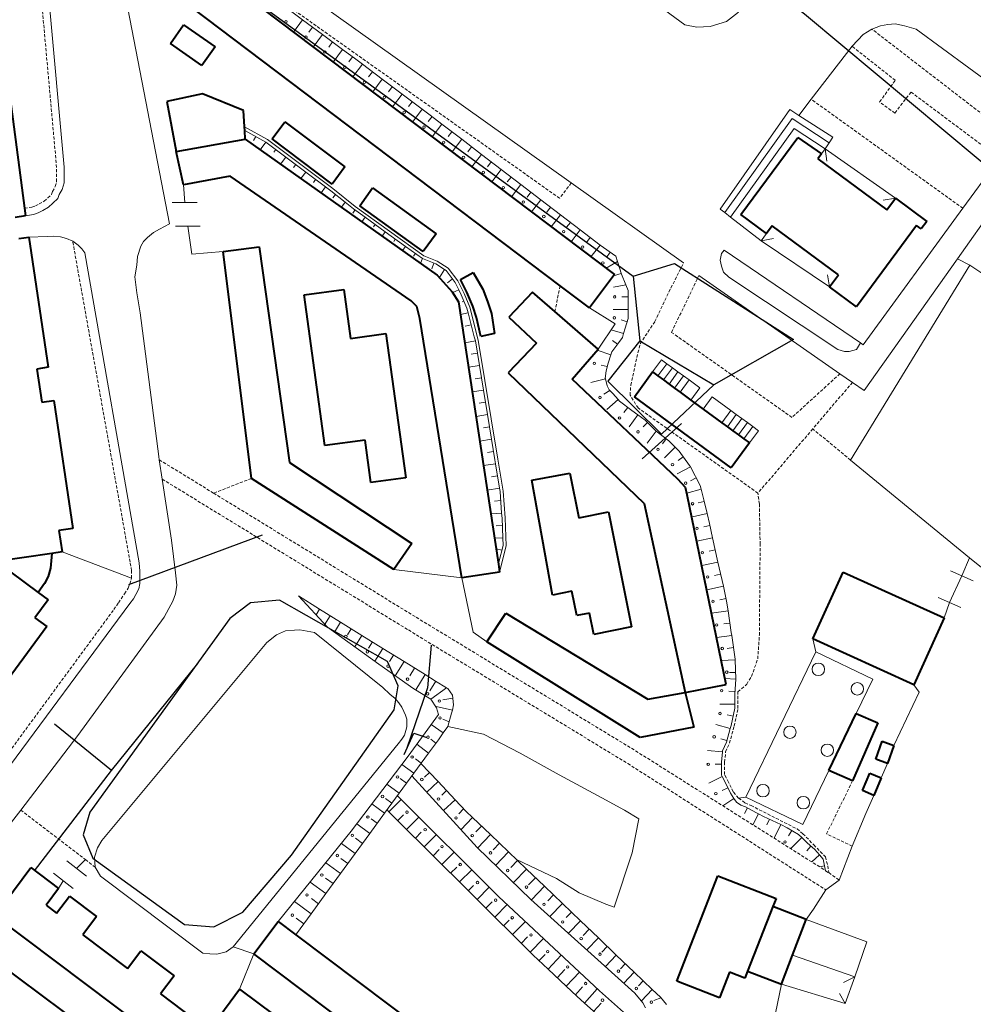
# Model space of a CAD drawing. Extents: x 13 to 4138, y -4831 to -1000.
# Tile 86 of 203: x 1486 to 1640, y -2792 to -2634. Entities that reach past the tile are written whole.
import ezdxf

# ---------------------------------------------------------------- set-up
doc = ezdxf.new("R2010")
doc.units = 0
doc.header["$MEASUREMENT"] = 0
doc.linetypes.add('DASHED', pattern=[0.75, 0.5, -0.25])
for name, color, linetype in [('11', 7, 'CONTINUOUS'), ('24', 7, 'CONTINUOUS'), ('37', 7, 'CONTINUOUS'), ('40', 7, 'CONTINUOUS'), ('6', 7, 'CONTINUOUS'), ('7', 7, 'CONTINUOUS'), ('ЛЕСТНИЦЫ', 6, 'CONTINUOUS'), ('ПЕШЕХОДНЫЕ_ДОРОЖКИ', 3, 'CONTINUOUS'), ('СПОРТИВНЫЕ_ПЛОЩАДКИ', 3, 'CONTINUOUS'), ('ТРОПЫ', 32, 'CONTINUOUS'), ('ТРОТУАРЫ', 7, 'CONTINUOUS')]:
    doc.layers.add(name, color=color, linetype=linetype)

msp = doc.modelspace()

# ---------------------------------------------------------------- linework, layer by layer
at = {"layer": '11', "color": 253, "linetype": 'Continuous', "lineweight": 0}
for p, q in [((1512.74, -2663.44), (1512.56, -2660.57)), ((1514.74, -2663.44), (1510.74, -2663.44)), ((1515.24, -2667.24), (1511.24, -2667.24)), ((1513.24, -2667.24), (1513.9, -2671.71)), ((1513.9, -2671.71), (1518.91, -2671.3)), ((1581.94, -2682.92), (1577.81, -2680.36)), ((1579.21, -2686.99), (1581.94, -2682.92)), ((1637.7, -2723.45), (1638.92, -2720.55)), ((1638.92, -2720.55), (1665.89, -2742.18)), ((1557.28, -2723.75), (1546.36, -2722.42)), ((1559.14, -2732.48), (1557.28, -2723.75)), ((1639.54, -2724.23), (1635.86, -2722.66)), ((1637.56, -2728.51), (1633.88, -2726.94)), ((1635.72, -2727.72), (1634.88, -2730.22)), ((1525.94, -2734.15), (1527.48, -2732.92)), ((1527.48, -2732.92), (1528.96, -2732.31)), ((1528.96, -2732.31), (1530.41, -2732.18)), ((1530.41, -2732.18), (1531.22, -2732.1)), ((1531.22, -2732.1), (1533.58, -2732.53)), ((1533.58, -2732.53), (1544.61, -2741.42)), ((1561.33, -2734.03), (1559.14, -2732.48)), ((1499.39, -2765.99), (1525.94, -2734.15)), ((1544.61, -2741.42), (1545.74, -2742.44)), ((1545.74, -2742.44), (1546.55, -2743.14)), ((1546.55, -2743.14), (1547.14, -2743.84)), ((1547.14, -2743.84), (1547.63, -2744.54)), ((1547.63, -2744.54), (1547.95, -2745.24)), ((1547.95, -2745.24), (1548.22, -2745.83)), ((1548.22, -2745.83), (1548.43, -2746.48)), ((1548.43, -2747.72), (1548.27, -2748.31)), ((1548.43, -2746.48), (1548.43, -2747.02)), ((1548.43, -2747.02), (1548.43, -2747.72)), ((1548.06, -2749.07), (1547.63, -2749.71)), ((1548.27, -2748.31), (1548.06, -2749.07)), ((1547.04, -2750.47), (1520.5, -2783.09)), ((1547.63, -2749.71), (1547.04, -2750.47)), ((1498.69, -2767.15), (1499.39, -2765.99)), ((1498.2, -2768.68), (1498.69, -2767.15)), ((1496.95, -2771.7), (1493.76, -2769.28)), ((1495.35, -2770.49), (1496.77, -2769.07)), ((1498.35, -2770.28), (1498.2, -2768.68)), ((1494.8, -2773.68), (1491.61, -2771.26)), ((1499.17, -2771.7), (1498.35, -2770.28)), ((1492.46, -2773.69), (1493.21, -2772.47)), ((1515.66, -2784.08), (1499.17, -2771.7)), ((1516.78, -2784.21), (1515.66, -2784.08)), ((1519.38, -2783.88), (1517.89, -2784.24)), ((1520.5, -2783.09), (1519.38, -2783.88)), ((1517.89, -2784.24), (1516.78, -2784.21))]:
    msp.add_line(p, q, dxfattribs=at)
at = {"layer": '24', "color": 253, "linetype": 'Continuous', "lineweight": 0}
for p, q in [((1593.14, -2634.84), (1535.66, -2592.57)), ((1574.9, -2660.28), (1508.54, -2613.03)), ((1493.32, -2657.74), (1490.28, -2624.08)), ((1503.08, -2629.47), (1510.28, -2666.87)), ((1601.78, -2632.85), (1599.85, -2634.33)), ((1595.07, -2635.26), (1593.14, -2634.84)), ((1597.23, -2635.16), (1595.07, -2635.26)), ((1599.85, -2634.33), (1597.23, -2635.16)), ((1624.63, -2635.01), (1623.23, -2635.55)), ((1625.81, -2634.8), (1624.63, -2635.01)), ((1626.99, -2634.69), (1625.81, -2634.8)), ((1628.5, -2635.01), (1626.99, -2634.69)), ((1630.34, -2635.54), (1628.5, -2635.01)), ((1621.83, -2636.41), (1620.05, -2638.3)), ((1623.23, -2635.55), (1621.83, -2636.41)), ((1645.56, -2646.74), (1630.34, -2635.54)), ((1620.05, -2638.3), (1613.5, -2646.84)), ((1613.5, -2646.84), (1611.5, -2649.44)), ((1526.07, -2653.3), (1522.36, -2651.28)), ((1536.53, -2661.16), (1526.07, -2653.3)), ((1637.87, -2664.36), (1643.75, -2656.31)), ((1493.32, -2660.25), (1493.32, -2657.74)), ((1646.78, -2658.62), (1636.99, -2672.48)), ((1493, -2661.33), (1493.32, -2660.25)), ((1592.95, -2673.13), (1574.9, -2660.28)), ((1492.31, -2662.79), (1492.56, -2662.16)), ((1492.56, -2662.16), (1493, -2661.33)), ((1540.17, -2664.07), (1536.53, -2661.16)), ((1490.84, -2664.19), (1491.54, -2663.55)), ((1491.54, -2663.55), (1492.31, -2662.79)), ((1487.12, -2665.55), (1488.43, -2665.34)), ((1488.43, -2665.34), (1489.19, -2665.08)), ((1489.19, -2665.08), (1489.89, -2664.7)), ((1489.89, -2664.7), (1490.84, -2664.19)), ((1551.19, -2672.01), (1540.17, -2664.07)), ((1621.85, -2686.29), (1637.87, -2664.36)), ((1510.28, -2666.87), (1508.67, -2667.73)), ((1507.7, -2668.27), (1506.73, -2669.03)), ((1508.67, -2667.73), (1507.7, -2668.27)), ((1490.59, -2668.9), (1487.67, -2668.99)), ((1491.61, -2668.84), (1490.59, -2668.9)), ((1492.75, -2668.96), (1491.61, -2668.84)), ((1493.7, -2669.22), (1492.75, -2668.96)), ((1494.72, -2669.66), (1493.7, -2669.22)), ((1495.61, -2670.3), (1494.72, -2669.66)), ((1506.08, -2669.67), (1505.65, -2670.43)), ((1506.73, -2669.03), (1506.08, -2669.67)), ((1496.18, -2670.87), (1495.61, -2670.3)), ((1496.69, -2671.51), (1496.18, -2670.87)), ((1505.39, -2721.34), (1496.69, -2671.51)), ((1505.65, -2670.43), (1505.12, -2672.11)), ((1599.04, -2671.64), (1598.83, -2672.71)), ((1599.47, -2671.1), (1599.04, -2671.64)), ((1621.43, -2686), (1599.47, -2671.1)), ((1505.12, -2672.11), (1505.01, -2673.51)), ((1553.34, -2672.86), (1551.19, -2672.01)), ((1555.12, -2673.98), (1553.34, -2672.86)), ((1598.83, -2672.71), (1599.04, -2673.68)), ((1636.99, -2672.48), (1622.02, -2693.67)), ((1638.97, -2673.51), (1636.99, -2672.48)), ((1505.01, -2673.51), (1504.69, -2675.35)), ((1556.63, -2676.01), (1555.12, -2673.98)), ((1599.04, -2673.68), (1599.36, -2674.65)), ((1599.36, -2674.65), (1600.22, -2675.41)), ((1638.97, -2673.51), (1619.82, -2704.83)), ((1642.2, -2675.64), (1638.97, -2673.51)), ((1504.69, -2675.35), (1505.01, -2677.93)), ((1557.65, -2678.06), (1556.63, -2676.01)), ((1618.11, -2690.95), (1595.4, -2675.18)), ((1600.22, -2675.41), (1617.76, -2687.04)), ((1505.01, -2677.93), (1505.55, -2681.16)), ((1558.59, -2680.25), (1557.65, -2678.06)), ((1505.55, -2681.16), (1508.56, -2704.26)), ((1559.95, -2685.58), (1558.59, -2680.25)), ((1563.11, -2704.71), (1559.95, -2685.58)), ((1620.78, -2687.04), (1621.43, -2686)), ((1621.85, -2686.29), (1621.43, -2686)), ((1617.76, -2687.04), (1618.84, -2687.36)), ((1618.84, -2687.36), (1619.59, -2687.36)), ((1619.59, -2687.36), (1620.78, -2687.04)), ((1620.11, -2692.34), (1618.11, -2690.95)), ((1622.02, -2693.67), (1620.11, -2692.34)), ((1508.56, -2704.26), (1508.64, -2704.79)), ((1508.64, -2704.79), (1509.11, -2707.9)), ((1563.94, -2709.83), (1563.11, -2704.71)), ((1638.92, -2720.55), (1619.82, -2704.83)), ((1509.11, -2707.9), (1510.6, -2717.7)), ((1564.27, -2714.13), (1563.94, -2709.83)), ((1564.43, -2718.6), (1564.27, -2714.13)), ((1510.6, -2717.7), (1511.25, -2722.98)), ((1563.38, -2722.86), (1564.43, -2718.6)), ((1505.52, -2722.67), (1505.39, -2721.34)), ((1505.52, -2723.95), (1505.52, -2722.67)), ((1505.52, -2724.65), (1505.52, -2723.95)), ((1511.25, -2722.98), (1511.46, -2724.92)), ((1637.7, -2723.45), (1635.72, -2727.72)), ((1504.88, -2726.43), (1505.33, -2725.54)), ((1505.33, -2725.54), (1505.52, -2724.65)), ((1511.46, -2724.92), (1511.25, -2726.32)), ((1503.93, -2727.89), (1504.5, -2727.13)), ((1504.5, -2727.13), (1504.88, -2726.43)), ((1511.25, -2726.32), (1510.82, -2727.5)), ((1469.45, -2774.34), (1503.93, -2727.89)), ((1510.17, -2728.69), (1509.42, -2730.09)), ((1510.82, -2727.5), (1510.17, -2728.69)), ((1509.42, -2730.09), (1495.55, -2749.1)), ((1613.73, -2733.59), (1614.24, -2735.64)), ((1630, -2740.97), (1630.82, -2742.13)), ((1630.82, -2742.13), (1626.78, -2750.7)), ((1495.55, -2749.1), (1486.36, -2761.09)), ((1625.75, -2753.59), (1624.75, -2755.91)), ((1623.57, -2758.74), (1622.29, -2761.66)), ((1602.95, -2759.01), (1601.8, -2759.18)), ((1486.36, -2761.09), (1483.21, -2765.21)), ((1622.29, -2761.66), (1620.09, -2766.92)), ((1620.09, -2766.92), (1617.99, -2772.35)), ((1617.99, -2772.35), (1615.81, -2773.92)), ((1615.81, -2773.92), (1613.86, -2777.02)), ((1613.86, -2777.02), (1612.68, -2778.68)), ((1612.68, -2778.68), (1622.44, -2782.26)), ((1622.44, -2782.26), (1620.47, -2787.93)), ((1520.5, -2783.09), (1523.87, -2784.23)), ((1521.54, -2789.9), (1523.87, -2784.23)), ((1608.71, -2789.06), (1607.72, -2793.77))]:
    msp.add_line(p, q, dxfattribs=at)
at = {"layer": '24', "color": 253, "linetype": 'DASHED', "lineweight": 0}
for p, q in [((1573.02, -2662.75), (1503.49, -2613.5)), ((1492.13, -2657.79), (1489.1, -2624.28)), ((1645.94, -2653.04), (1623.23, -2635.55)), ((1627, -2643.78), (1620.05, -2638.3)), ((1624.48, -2647.26), (1627, -2643.78)), ((1629.53, -2645.67), (1626.93, -2649.06)), ((1643.75, -2656.31), (1629.53, -2645.67)), ((1637.87, -2664.36), (1613.5, -2646.84)), ((1626.93, -2649.06), (1624.48, -2647.26)), ((1492.13, -2660.07), (1492.13, -2657.79)), ((1491.89, -2660.87), (1492.13, -2660.07)), ((1574.9, -2660.28), (1573.02, -2662.75)), ((1490.72, -2662.69), (1491.29, -2662.12)), ((1491.29, -2662.12), (1491.48, -2661.65)), ((1491.48, -2661.65), (1491.89, -2660.87)), ((1488.71, -2663.98), (1489.32, -2663.65)), ((1489.32, -2663.65), (1490.15, -2663.21)), ((1490.15, -2663.21), (1490.72, -2662.69)), ((1486.97, -2664.36), (1488.14, -2664.17)), ((1488.14, -2664.17), (1488.71, -2663.98)), ((1503.95, -2721.22), (1494.72, -2669.66)), ((1590.92, -2677.18), (1592.95, -2673.13)), ((1591.03, -2684.3), (1595.4, -2675.18)), ((1573.13, -2676.83), (1572.24, -2680.94)), ((1588.34, -2682.57), (1590.92, -2677.18)), ((1585.97, -2686.13), (1588.34, -2682.57)), ((1610.39, -2697.98), (1591.03, -2684.3)), ((1585.11, -2689.79), (1585.97, -2686.13)), ((1584.46, -2692.8), (1585.11, -2689.79)), ((1618.11, -2690.95), (1610.39, -2697.98)), ((1620.11, -2692.34), (1613.73, -2699.82)), ((1584.36, -2694.41), (1584.46, -2692.8)), ((1585.65, -2696.46), (1584.36, -2694.41)), ((1604.91, -2710.15), (1585.65, -2696.46)), ((1613.73, -2699.82), (1604.91, -2710.15)), ((1619.82, -2704.83), (1613.73, -2699.82)), ((1508.64, -2704.79), (1517.39, -2710.15)), ((1509.11, -2707.9), (1548.7, -2732.15)), ((1523.48, -2707.79), (1517.39, -2710.15)), ((1517.39, -2710.15), (1549.97, -2730.11)), ((1605.14, -2711.9), (1604.91, -2710.15)), ((1605.27, -2718.39), (1605.14, -2711.9)), ((1605.14, -2732.99), (1605.27, -2718.39)), ((1504.2, -2722.62), (1503.95, -2721.22)), ((1503.63, -2725.42), (1504.2, -2723.83)), ((1504.2, -2723.83), (1504.2, -2722.62)), ((1503.06, -2726.31), (1503.63, -2725.42)), ((1502.1, -2727.77), (1503.06, -2726.31)), ((1501.34, -2728.86), (1502.1, -2727.77)), ((1479.61, -2758.4), (1501.34, -2728.86)), ((1549.97, -2730.11), (1585.25, -2751.58)), ((1548.7, -2732.15), (1583.98, -2753.62)), ((1604.89, -2736.81), (1605.14, -2732.99)), ((1603.87, -2739.61), (1604.89, -2736.81)), ((1603.11, -2740.88), (1603.87, -2739.61)), ((1601.7, -2742.09), (1603.11, -2740.88)), ((1601.7, -2744.76), (1601.7, -2742.09)), ((1601.09, -2747.61), (1601.7, -2744.76)), ((1600.33, -2750.36), (1601.09, -2747.61)), ((1599.72, -2751.73), (1600.33, -2750.36)), ((1585.25, -2751.58), (1615.8, -2770.84)), ((1599.56, -2753.41), (1599.72, -2751.73)), ((1583.98, -2753.62), (1615.81, -2773.92)), ((1599.56, -2755.39), (1599.56, -2753.41)), ((1600.17, -2756.62), (1599.56, -2755.39)), ((1600.94, -2758.14), (1600.17, -2756.62)), ((1615.95, -2764.92), (1620.14, -2756.39)), ((1601.8, -2759.18), (1600.94, -2758.14)), ((1601.8, -2759.18), (1602.83, -2759.93)), ((1602.83, -2759.93), (1603.8, -2760.37)), ((1603.8, -2760.37), (1611.2, -2764.13)), ((1486.36, -2761.09), (1496.77, -2769.07)), ((1611.2, -2764.13), (1612.16, -2764.9)), ((1612.16, -2764.9), (1613.89, -2766.69)), ((1620.09, -2766.92), (1615.95, -2764.92)), ((1613.89, -2766.69), (1615.77, -2768.62)), ((1496.77, -2769.07), (1498.35, -2770.28)), ((1615.77, -2768.62), (1616.16, -2770.07)), ((1615.8, -2770.84), (1616.3, -2771.16)), ((1616.16, -2770.07), (1616.3, -2771.16)), ((1616.3, -2771.16), (1617.99, -2772.35))]:
    msp.add_line(p, q, dxfattribs=at)
at = {"layer": '37', "color": 253, "linetype": 'Continuous', "lineweight": 0}
for p, q in [((1529.96, -2632.76), (1531.69, -2634.05)), ((1531.69, -2634.05), (1530.21, -2636.03)), ((1531.69, -2634.05), (1534.9, -2636.43)), ((1533.29, -2635.24), (1532.7, -2636.04)), ((1534.9, -2636.43), (1533.41, -2638.44)), ((1534.9, -2636.43), (1538.11, -2638.82)), ((1536.5, -2637.62), (1535.91, -2638.43)), ((1538.11, -2638.82), (1536.6, -2640.85)), ((1538.11, -2638.82), (1540.03, -2640.24)), ((1539.71, -2640.01), (1539.12, -2640.81)), ((1541.31, -2641.21), (1539.78, -2643.25)), ((1540.03, -2640.24), (1541.31, -2641.21)), ((1541.31, -2641.21), (1544.51, -2643.61)), ((1542.91, -2642.41), (1542.31, -2643.21)), ((1544.51, -2643.61), (1542.97, -2645.66)), ((1544.51, -2643.61), (1547.71, -2646.01)), ((1546.11, -2644.81), (1545.51, -2645.61)), ((1547.71, -2646.01), (1546.16, -2648.07)), ((1547.71, -2646.01), (1550.91, -2648.42)), ((1549.31, -2647.22), (1548.71, -2648.01)), ((1550.91, -2648.42), (1549.36, -2650.49)), ((1550.91, -2648.42), (1552.23, -2649.41)), ((1552.51, -2649.62), (1551.9, -2650.41)), ((1552.23, -2649.41), (1554.1, -2650.83)), ((1554.1, -2650.83), (1552.53, -2652.88)), ((1554.1, -2650.83), (1557.27, -2653.26)), ((1522.39, -2651.87), (1525.79, -2653.72)), ((1524.15, -2652.83), (1523.79, -2653.48)), ((1555.68, -2652.05), (1555.08, -2652.84)), ((1525.79, -2653.72), (1524.88, -2654.94)), ((1525.79, -2653.72), (1528.99, -2656.12)), ((1557.27, -2653.26), (1555.72, -2655.29)), ((1557.27, -2653.26), (1560.45, -2655.69)), ((1527.39, -2654.92), (1527.07, -2655.36)), ((1558.86, -2654.48), (1558.26, -2655.27)), ((1560.45, -2655.69), (1558.91, -2657.7)), ((1560.45, -2655.69), (1563.63, -2658.12)), ((1528.99, -2656.12), (1528.15, -2657.25)), ((1528.99, -2656.12), (1532.19, -2658.53)), ((1530.59, -2657.33), (1530.23, -2657.81)), ((1562.04, -2656.91), (1561.43, -2657.7)), ((1532.19, -2658.53), (1531.41, -2659.56)), ((1532.19, -2658.53), (1535.39, -2660.93)), ((1563.63, -2658.12), (1562.11, -2660.12)), ((1563.63, -2658.12), (1566.81, -2660.55)), ((1533.79, -2659.73), (1533.44, -2660.19)), ((1565.22, -2659.33), (1564.61, -2660.13)), ((1566.81, -2660.55), (1565.3, -2662.53)), ((1566.81, -2660.55), (1569.99, -2662.98)), ((1535.39, -2660.93), (1534.68, -2661.88)), ((1535.39, -2660.93), (1536.22, -2661.55)), ((1536.22, -2661.55), (1538.53, -2663.4)), ((1536.97, -2662.15), (1536.56, -2662.67)), ((1568.4, -2661.76), (1567.79, -2662.56)), ((1538.53, -2663.4), (1537.92, -2664.17)), ((1538.53, -2663.4), (1539.87, -2664.47)), ((1569.99, -2662.98), (1568.49, -2664.94)), ((1569.99, -2662.98), (1573.16, -2665.41)), ((1540.11, -2664.64), (1539.75, -2665.13)), ((1539.87, -2664.47), (1541.73, -2665.81)), ((1571.58, -2664.19), (1570.97, -2664.99)), ((1573.16, -2665.41), (1571.68, -2667.35)), ((1573.16, -2665.41), (1576.34, -2667.84)), ((1541.73, -2665.81), (1541.22, -2666.51)), ((1541.73, -2665.81), (1544.97, -2668.15)), ((1543.35, -2666.98), (1543.08, -2667.35)), ((1574.75, -2666.62), (1574.15, -2667.41)), ((1544.97, -2668.15), (1544.49, -2668.82)), ((1544.97, -2668.15), (1548.22, -2670.48)), ((1576.34, -2667.84), (1574.87, -2669.76)), ((1576.34, -2667.84), (1579.52, -2670.26)), ((1546.6, -2669.32), (1546.34, -2669.67)), ((1577.93, -2669.05), (1577.33, -2669.84)), ((1548.22, -2670.48), (1547.75, -2671.13)), ((1548.22, -2670.48), (1550.95, -2672.45)), ((1549.84, -2671.65), (1549.54, -2672.07)), ((1579.52, -2670.26), (1578.06, -2672.17)), ((1579.52, -2670.26), (1580.06, -2670.68)), ((1580.06, -2670.68), (1582.04, -2672.05)), ((1581.15, -2671.43), (1580.58, -2672.25)), ((1550.95, -2672.45), (1550.66, -2673.19)), ((1550.95, -2672.45), (1553.12, -2673.3)), ((1552.81, -2673.18), (1552.45, -2674.11)), ((1553.12, -2673.3), (1554.53, -2674.2)), ((1582.32, -2672.92), (1580.5, -2674.01)), ((1582.04, -2672.05), (1582.32, -2672.92)), ((1582.32, -2672.92), (1582.96, -2674.95)), ((1554.53, -2674.2), (1553.71, -2675.5)), ((1554.53, -2674.2), (1554.78, -2674.35)), ((1554.78, -2674.35), (1556.2, -2676.27)), ((1582.92, -2674.82), (1581.7, -2675.21)), ((1582.96, -2674.95), (1583.67, -2676.68)), ((1555.79, -2675.72), (1554.99, -2676.32)), ((1556.2, -2676.27), (1556.79, -2677.45)), ((1556.79, -2677.45), (1555.85, -2677.92)), ((1556.79, -2677.45), (1557.2, -2678.27)), ((1583.67, -2676.68), (1581.7, -2677.03)), ((1583.67, -2676.68), (1584.03, -2677.55)), ((1584.03, -2677.55), (1584.03, -2679.53)), ((1557.2, -2678.27), (1558.12, -2680.41)), ((1557.62, -2679.27), (1557.33, -2679.39)), ((1584.03, -2678.61), (1583.03, -2678.61)), ((1584.03, -2679.53), (1584.03, -2680.61)), ((1558.3, -2681.14), (1557.09, -2681.45)), ((1558.12, -2680.41), (1558.3, -2681.14)), ((1558.3, -2681.14), (1559.3, -2685.02)), ((1584.03, -2680.61), (1581.63, -2680.61)), ((1584.03, -2680.61), (1584.03, -2682.08)), ((1583.88, -2682.59), (1582.92, -2682.3)), ((1584.03, -2682.08), (1583.57, -2683.61)), ((1558.8, -2683.08), (1557.83, -2683.33)), ((1583.3, -2684.5), (1581.29, -2683.9)), ((1583.57, -2683.61), (1583.3, -2684.5)), ((1559.47, -2685.68), (1557.77, -2685.96)), ((1559.3, -2685.02), (1559.47, -2685.68)), ((1559.47, -2685.68), (1560.12, -2689.63)), ((1582.31, -2686.21), (1581.51, -2685.61)), ((1583.12, -2685.13), (1582.2, -2686.35)), ((1583.3, -2684.5), (1583.12, -2685.13)), ((1581.28, -2687.9), (1579.07, -2687.16)), ((1581.44, -2687.42), (1581.28, -2687.9)), ((1582.2, -2686.35), (1581.44, -2687.42)), ((1559.79, -2687.66), (1558.81, -2687.82)), ((1581.28, -2687.9), (1580.83, -2689.26)), ((1560.12, -2689.63), (1558.37, -2689.92)), ((1560.12, -2689.63), (1560.77, -2693.57)), ((1580.69, -2689.81), (1579.72, -2689.57)), ((1580.52, -2690.48), (1580.37, -2691.7)), ((1580.83, -2689.26), (1580.52, -2690.48)), ((1560.44, -2691.6), (1559.46, -2691.76)), ((1580.39, -2691.78), (1578.06, -2692.36)), ((1580.37, -2691.7), (1580.39, -2691.78)), ((1580.39, -2691.78), (1580.67, -2692.92)), ((1560.77, -2693.57), (1558.97, -2693.87)), ((1560.77, -2693.57), (1561.42, -2697.52)), ((1581.08, -2693.63), (1580.13, -2694.23)), ((1580.67, -2692.92), (1580.98, -2693.53)), ((1580.98, -2693.53), (1581.59, -2694.14)), ((1561.09, -2695.55), (1560.11, -2695.71)), ((1582.43, -2695.1), (1580.62, -2696.68)), ((1581.59, -2694.14), (1582.43, -2695.1)), ((1582.43, -2695.1), (1582.66, -2695.36)), ((1582.66, -2695.36), (1584.64, -2696.89)), ((1583.97, -2696.37), (1583.36, -2697.16)), ((1584.64, -2696.89), (1585.58, -2697.56)), ((1561.42, -2697.52), (1559.58, -2697.83)), ((1561.42, -2697.52), (1562.07, -2701.47)), ((1585.58, -2697.56), (1584.18, -2699.51)), ((1585.58, -2697.56), (1586.78, -2698.42)), ((1586.78, -2698.42), (1588.45, -2700.1)), ((1561.74, -2699.49), (1560.76, -2699.66)), ((1587.15, -2698.79), (1586.44, -2699.49)), ((1588.57, -2700.19), (1587.1, -2702.09)), ((1588.45, -2700.1), (1588.57, -2700.19)), ((1588.57, -2700.19), (1590.57, -2701.74)), ((1562.07, -2701.47), (1560.18, -2701.78)), ((1562.07, -2701.47), (1562.62, -2704.79)), ((1590.15, -2701.41), (1589.54, -2702.2)), ((1590.57, -2701.74), (1591.61, -2702.78)), ((1562.4, -2703.44), (1561.41, -2703.61)), ((1591.61, -2702.78), (1589.91, -2704.47)), ((1591.61, -2702.78), (1592.25, -2703.42)), ((1592.25, -2703.42), (1593.93, -2705.71)), ((1562.62, -2704.79), (1562.72, -2705.42)), ((1592.9, -2704.3), (1592.09, -2704.89)), ((1562.72, -2705.42), (1560.78, -2705.73)), ((1562.72, -2705.42), (1563.35, -2709.36)), ((1594.05, -2705.94), (1591.92, -2707.05)), ((1593.93, -2705.71), (1594.05, -2705.94)), ((1594.05, -2705.94), (1595.61, -2708.91)), ((1563.04, -2707.39), (1562.05, -2707.55)), ((1594.97, -2707.71), (1594.09, -2708.17)), ((1563.35, -2709.36), (1561.38, -2709.68)), ((1563.35, -2709.36), (1563.44, -2709.89)), ((1595.77, -2709.53), (1593.5, -2710.14)), ((1595.61, -2708.91), (1595.77, -2709.53)), ((1595.77, -2709.53), (1596.22, -2711.21)), ((1563.55, -2711.35), (1562.56, -2711.43)), ((1563.44, -2709.89), (1563.7, -2713.35)), ((1596.22, -2711.21), (1596.74, -2713.41)), ((1596.28, -2711.47), (1595.31, -2711.7)), ((1563.7, -2713.35), (1561.95, -2713.48)), ((1563.7, -2713.35), (1563.77, -2714.16)), ((1563.77, -2714.16), (1563.89, -2717.34)), ((1596.74, -2713.41), (1594.41, -2713.97)), ((1596.74, -2713.41), (1597.13, -2715.02)), ((1563.81, -2715.35), (1562.81, -2715.38)), ((1597.2, -2715.36), (1596.23, -2715.57)), ((1597.13, -2715.02), (1597.63, -2717.31)), ((1563.89, -2717.34), (1562.55, -2717.39)), ((1563.89, -2717.34), (1563.93, -2718.55)), ((1597.63, -2717.31), (1595.08, -2717.87)), ((1597.63, -2717.31), (1598.49, -2721.22)), ((1563.74, -2719.32), (1562.81, -2719.09)), ((1563.93, -2718.55), (1563.26, -2721.26)), ((1598.06, -2719.26), (1597.09, -2719.48)), ((1563.26, -2721.26), (1563.18, -2721.57)), ((1598.49, -2721.22), (1595.88, -2721.79)), ((1598.49, -2721.22), (1599.35, -2725.12)), ((1598.92, -2723.17), (1597.94, -2723.39)), ((1599.35, -2725.12), (1596.68, -2725.71)), ((1599.35, -2725.12), (1599.87, -2727.5)), ((1531.01, -2726.68), (1534.41, -2728.79)), ((1531.01, -2726.68), (1535.69, -2731.67)), ((1599.78, -2727.08), (1598.8, -2727.29)), ((1534.41, -2728.79), (1533.85, -2729.7)), ((1534.41, -2728.79), (1537.81, -2730.9)), ((1599.87, -2727.5), (1600.11, -2729.05)), ((1536.11, -2729.85), (1535.2, -2731.31)), ((1600.11, -2729.05), (1597.44, -2729.45)), ((1600.11, -2729.05), (1600.63, -2732.54)), ((1535.69, -2731.67), (1543.93, -2737.62)), ((1537.81, -2730.9), (1536.83, -2732.49)), ((1537.81, -2730.9), (1541.21, -2733.01)), ((1539.51, -2731.95), (1538.89, -2732.95)), ((1600.41, -2731.03), (1599.42, -2731.18)), ((1541.21, -2733.01), (1540.08, -2734.84)), ((1541.21, -2733.01), (1544.61, -2735.12)), ((1600.7, -2733.01), (1598.24, -2733.36)), ((1600.63, -2732.54), (1600.7, -2733.01)), ((1600.7, -2733.01), (1601.24, -2736.82)), ((1542.91, -2734.06), (1542.29, -2735.05)), ((1544.61, -2735.12), (1543.33, -2737.18)), ((1544.61, -2735.12), (1548.01, -2737.22)), ((1600.98, -2734.99), (1599.99, -2735.13)), ((1546.31, -2736.17), (1545.65, -2737.23)), ((1543.93, -2737.62), (1549.57, -2741.59)), ((1548.01, -2737.22), (1546.6, -2739.5)), ((1548.01, -2737.22), (1551.41, -2739.33)), ((1549.71, -2738.28), (1548.92, -2739.54)), ((1601.25, -2736.97), (1598.99, -2737.04)), ((1601.24, -2736.82), (1601.25, -2736.97)), ((1601.25, -2736.97), (1601.35, -2740.06)), ((1551.41, -2739.33), (1549.89, -2741.78)), ((1551.41, -2739.33), (1553.06, -2740.36)), ((1601.32, -2738.97), (1600.32, -2739)), ((1553.11, -2740.39), (1552.16, -2741.92)), ((1554.81, -2741.43), (1552.31, -2743.26)), ((1553.06, -2740.36), (1554.81, -2741.43)), ((1554.81, -2741.43), (1555.05, -2741.58)), ((1601.35, -2740.06), (1599.59, -2739.95)), ((1601.35, -2740.06), (1601.2, -2742.45)), ((1549.57, -2741.59), (1552.32, -2743.27)), ((1555.05, -2741.58), (1555.81, -2742.65)), ((1555.81, -2742.65), (1555.96, -2744.17)), ((1601.23, -2742.05), (1600.23, -2741.99)), ((1601.2, -2742.45), (1601.2, -2744.05)), ((1552.32, -2743.27), (1553.23, -2744.65)), ((1555.77, -2745.03), (1553.18, -2744.45)), ((1555.86, -2743.13), (1554.23, -2743.39)), ((1555.96, -2744.17), (1555.77, -2745.03)), ((1601.2, -2744.05), (1598.8, -2744.05)), ((1601.2, -2744.05), (1601.2, -2744.7)), ((1553.54, -2745.72), (1548.66, -2752.43)), ((1553.23, -2744.65), (1553.54, -2745.72)), ((1555.66, -2745.51), (1555.05, -2747.65)), ((1555.77, -2745.03), (1555.66, -2745.51)), ((1600.92, -2746.02), (1599.94, -2745.81)), ((1601.2, -2744.7), (1600.6, -2747.49)), ((1554.31, -2748.69), (1552.38, -2747.32)), ((1555.26, -2746.92), (1554.23, -2746.48)), ((1555.05, -2747.65), (1554.31, -2748.69)), ((1600.47, -2747.97), (1598.16, -2747.33)), ((1600.6, -2747.49), (1600.47, -2747.97)), ((1554.31, -2748.69), (1553.53, -2749.79)), ((1600.47, -2747.97), (1599.86, -2750.19)), ((1551.96, -2751.93), (1550.04, -2750.53)), ((1553.53, -2749.79), (1551.96, -2751.93)), ((1553.14, -2750.32), (1552.3, -2749.71)), ((1599.93, -2749.9), (1598.97, -2749.63)), ((1599.86, -2750.19), (1599.23, -2751.6)), ((1548.66, -2752.43), (1539.51, -2764.5)), ((1551.96, -2751.93), (1549.6, -2755.16)), ((1599.21, -2751.75), (1596.82, -2751.53)), ((1599.21, -2751.75), (1599.06, -2753.39)), ((1599.23, -2751.6), (1599.21, -2751.75)), ((1549.6, -2755.16), (1547.66, -2753.75)), ((1550.78, -2753.55), (1549.83, -2752.85)), ((1550.73, -2753.61), (1553.48, -2756.52)), ((1599.06, -2753.74), (1598.06, -2753.74)), ((1599.06, -2753.39), (1599.06, -2755.51)), ((1549.6, -2755.16), (1547.24, -2758.39)), ((1559.77, -2767.14), (1549.27, -2755.6)), ((1552.11, -2755.06), (1551.3, -2755.82)), ((1599.06, -2755.51), (1599.17, -2755.72)), ((1547.24, -2758.39), (1545.24, -2756.93)), ((1548.42, -2756.78), (1547.36, -2756)), ((1553.48, -2756.52), (1551.66, -2758.22)), ((1553.48, -2756.52), (1556.22, -2759.43)), ((1599.17, -2755.72), (1597.02, -2756.79)), ((1599.17, -2755.72), (1599.73, -2756.84)), ((1599.73, -2756.84), (1600.5, -2758.39)), ((1547.24, -2758.39), (1544.88, -2761.62)), ((1546.94, -2758.8), (1563.2, -2774.99)), ((1554.85, -2757.97), (1554.1, -2758.68)), ((1600.06, -2757.51), (1599.17, -2757.96)), ((1600.5, -2758.39), (1601.06, -2759.24)), ((1544.88, -2761.62), (1542.83, -2760.12)), ((1546.06, -2760), (1545.02, -2759.25)), ((1545.57, -2761.37), (1547.54, -2759.4)), ((1556.22, -2759.43), (1554.36, -2761.18)), ((1556.22, -2759.43), (1558, -2761.32)), ((1601.06, -2759.24), (1599.28, -2760.43)), ((1601.06, -2759.24), (1601.46, -2759.84)), ((1601.46, -2759.84), (1602.17, -2760.32)), ((1602.17, -2760.32), (1602.92, -2760.59)), ((1544.88, -2761.62), (1542.51, -2764.85)), ((1545.57, -2761.37), (1545.27, -2761.07)), ((1548.41, -2764.2), (1545.57, -2761.37)), ((1546.99, -2762.78), (1547.91, -2761.86)), ((1557.57, -2760.91), (1556.82, -2761.68)), ((1558, -2761.32), (1559.01, -2762.29)), ((1603.22, -2760.75), (1602.75, -2761.63)), ((1602.92, -2760.59), (1604.6, -2761.5)), ((1604.99, -2761.7), (1604.1, -2763.47)), ((1604.6, -2761.5), (1604.99, -2761.7)), ((1604.99, -2761.7), (1605.82, -2762.11)), ((1542.51, -2764.85), (1540.41, -2763.31)), ((1543.69, -2763.23), (1542.69, -2762.5)), ((1548.41, -2764.2), (1550.37, -2762.22)), ((1559.01, -2762.29), (1557.14, -2764.25)), ((1559.01, -2762.29), (1561.9, -2765.05)), ((1605.82, -2762.11), (1608.59, -2763.44)), ((1606.78, -2762.58), (1606.35, -2763.48)), ((1608.59, -2763.44), (1607.54, -2765.63)), ((1608.59, -2763.44), (1609.63, -2763.95)), ((1539.51, -2764.5), (1527.78, -2779.03)), ((1542.51, -2764.85), (1540.15, -2768.08)), ((1551.24, -2767.02), (1548.41, -2764.2)), ((1549.83, -2765.61), (1550.76, -2764.66)), ((1551.24, -2767.02), (1553.21, -2765.04)), ((1560.46, -2763.67), (1559.55, -2764.62)), ((1561.9, -2765.05), (1559.84, -2767.21)), ((1561.9, -2765.05), (1564.79, -2767.82)), ((1609.63, -2763.95), (1611.46, -2765.01)), ((1610.36, -2764.37), (1609.85, -2765.23)), ((1611.46, -2765.01), (1611.97, -2765.52)), ((1540.15, -2768.08), (1537.93, -2766.45)), ((1541.33, -2766.46), (1540.2, -2765.64)), ((1563.35, -2766.44), (1562.35, -2767.48)), ((1611.97, -2765.52), (1610.19, -2767.3)), ((1611.97, -2765.52), (1612.83, -2766.39)), ((1612.83, -2766.39), (1614.05, -2767.46)), ((1540.15, -2768.08), (1537.79, -2771.3)), ((1554.08, -2769.84), (1551.24, -2767.02)), ((1552.66, -2768.43), (1553.64, -2767.45)), ((1554.08, -2769.84), (1556.04, -2767.86)), ((1568.39, -2775.46), (1559.77, -2767.14)), ((1564.79, -2767.82), (1562.72, -2769.99)), ((1564.79, -2767.82), (1567.68, -2770.58)), ((1613.42, -2766.9), (1612.76, -2767.65)), ((1614.83, -2768.32), (1613.58, -2769.44)), ((1614.05, -2767.46), (1614.83, -2768.32)), ((1614.83, -2768.32), (1615.43, -2768.98)), ((1537.79, -2771.3), (1535.42, -2769.57)), ((1538.97, -2769.69), (1537.85, -2768.87)), ((1556.92, -2772.66), (1554.08, -2769.84)), ((1566.24, -2769.2), (1565.18, -2770.31)), ((1615.43, -2768.98), (1615.8, -2770.84)), ((1537.79, -2771.3), (1535.43, -2774.53)), ((1555.5, -2771.25), (1556.49, -2770.25)), ((1556.92, -2772.66), (1558.88, -2770.69)), ((1567.68, -2770.58), (1565.6, -2772.76)), ((1567.68, -2770.58), (1570.58, -2773.35)), ((1615.64, -2770.07), (1614.83, -2770.23)), ((1535.43, -2774.53), (1532.9, -2772.68)), ((1536.61, -2772.92), (1535.39, -2772.03)), ((1559.75, -2775.48), (1556.92, -2772.66)), ((1569.13, -2771.97), (1568.02, -2773.12)), ((1535.43, -2774.53), (1533.07, -2777.76)), ((1558.34, -2774.07), (1559.18, -2773.22)), ((1559.75, -2775.48), (1561.71, -2773.51)), ((1570.58, -2773.35), (1568.48, -2775.54)), ((1570.58, -2773.35), (1573.47, -2776.11)), ((1533.07, -2777.76), (1530.39, -2775.8)), ((1534.25, -2776.15), (1533.12, -2775.32)), ((1562.59, -2778.3), (1559.75, -2775.48)), ((1561.17, -2776.89), (1562.19, -2775.86)), ((1563.2, -2774.99), (1579.42, -2790.16)), ((1585.13, -2790.53), (1568.39, -2775.46)), ((1572.02, -2774.73), (1571.11, -2775.69)), ((1573.47, -2776.11), (1571.45, -2778.22)), ((1573.47, -2776.11), (1576.36, -2778.88)), ((1533.07, -2777.76), (1530.71, -2780.99)), ((1562.59, -2778.3), (1564.59, -2776.29)), ((1574.91, -2777.5), (1574.06, -2778.39)), ((1531.89, -2779.38), (1530.65, -2778.47)), ((1565.42, -2781.12), (1562.59, -2778.3)), ((1564.01, -2779.71), (1564.93, -2778.78)), ((1565.42, -2781.12), (1567.51, -2779.02)), ((1576.36, -2778.88), (1574.43, -2780.89)), ((1576.36, -2778.88), (1579.25, -2781.64)), ((1530.71, -2780.99), (1530.6, -2781.15)), ((1577.8, -2780.26), (1576.83, -2781.27)), ((1568.26, -2783.94), (1565.42, -2781.12)), ((1566.84, -2782.53), (1567.87, -2781.5)), ((1568.26, -2783.94), (1570.43, -2781.76)), ((1579.25, -2781.64), (1577.4, -2783.57)), ((1579.25, -2781.64), (1582.14, -2784.41)), ((1568.76, -2784.44), (1568.26, -2783.94)), ((1580.69, -2783.03), (1579.81, -2783.95)), ((1571.17, -2786.69), (1568.76, -2784.44)), ((1569.68, -2785.35), (1570.69, -2784.33)), ((1571.17, -2786.69), (1573.29, -2784.42)), ((1582.14, -2784.41), (1580.38, -2786.25)), ((1582.14, -2784.41), (1585.03, -2787.17)), ((1574.09, -2789.42), (1571.17, -2786.69)), ((1572.63, -2788.06), (1573.87, -2786.73)), ((1574.09, -2789.42), (1576.21, -2787.15)), ((1583.58, -2785.79), (1582.79, -2786.62)), ((1585.03, -2787.17), (1583.35, -2788.93)), ((1585.03, -2787.17), (1587.92, -2789.94)), ((1586.47, -2788.55), (1585.69, -2789.37)), ((1575.78, -2791), (1574.09, -2789.42)), ((1575.55, -2790.79), (1576.72, -2789.54)), ((1577.04, -2792.12), (1579.07, -2789.84)), ((1579.42, -2790.16), (1583.31, -2793.59)), ((1586.43, -2792.06), (1585.13, -2790.53)), ((1587.92, -2789.94), (1586.18, -2791.76)), ((1587.92, -2789.94), (1589.23, -2791.19)), ((1577.04, -2792.12), (1575.78, -2791)), ((1586.81, -2792.9), (1586.43, -2792.06)), ((1589.32, -2791.27), (1588.19, -2791.71)), ((1589.23, -2791.19), (1590.23, -2792.34)), ((1579.89, -2794.67), (1577.04, -2792.12)), ((1578.53, -2793.45), (1579.69, -2792.14))]:
    msp.add_line(p, q, dxfattribs=at)
for centre in [(1529.01, -2634.36), (1532.22, -2636.85), (1535.27, -2639.24), (1538.48, -2641.68), (1541.62, -2644.12), (1544.82, -2646.53), (1548.02, -2648.93), (1551.2, -2651.32), (1554.38, -2653.75), (1557.56, -2656.18), (1560.74, -2658.61), (1563.97, -2661.04), (1567.2, -2663.36), (1570.48, -2665.68), (1573.66, -2668.11), (1576.73, -2670.59), (1579.97, -2673.14), (1581.88, -2678.6), (1581.83, -2681.97), (1578.61, -2689.29), (1579.51, -2694.77), (1582.66, -2698.07), (1585.63, -2700.3), (1588.84, -2703.11), (1591.17, -2705.57), (1593.28, -2708.54), (1594.4, -2711.86), (1595.11, -2715.81), (1595.97, -2719.72), (1596.83, -2723.63), (1597.68, -2727.53), (1598.28, -2731.34), (1538.64, -2733.19), (1599.17, -2735.13), (1542.09, -2735.66), (1545.43, -2737.96), (1548.57, -2740.06), (1599.9, -2738.93), (1551.81, -2742.41), (1599.09, -2741.91), (1553.69, -2743.57), (1553.79, -2746.29), (1598.82, -2745.57), (1551.86, -2749.38), (1597.87, -2749.32), (1549.3, -2752.58), (1596.92, -2753.74), (1546.95, -2755.78), (1550.87, -2756.19), (1544.54, -2758.92), (1598.14, -2758.46), (1553.54, -2759.33), (1542.19, -2762.22), (1548.47, -2761.43), (1556.36, -2762.37), (1539.68, -2765.16), (1551.4, -2764.26), (1558.97, -2765.2), (1554.11, -2766.98), (1609.27, -2766.22), (1537.28, -2768.4), (1561.9, -2767.98), (1557.04, -2769.86), (1534.79, -2771.55), (1564.67, -2770.81), (1559.81, -2772.75), (1532.39, -2774.74), (1567.7, -2773.48), (1562.73, -2775.58), (1570.52, -2776.26), (1530.03, -2777.99), (1565.4, -2778.41), (1573.5, -2779.09), (1568.43, -2781.18), (1576.48, -2781.76), (1571.09, -2783.85), (1579.51, -2784.27), (1574.33, -2786.32), (1582.48, -2787), (1577.21, -2788.99), (1585.36, -2789.78), (1579.92, -2791.66), (1587.76, -2791.98)]:
    msp.add_circle(centre, 0.2, dxfattribs=at)
at = {"layer": '40', "color": 253, "linetype": 'Continuous', "lineweight": 0}
for p, q in [((1504.2, -2723.83), (1493.01, -2719.6)), ((1555.05, -2747.65), (1560.76, -2748.89)), ((1560.76, -2748.89), (1566.7, -2751.94)), ((1566.7, -2751.94), (1572.96, -2755.45)), ((1572.96, -2755.45), (1579.82, -2759.12)), ((1579.82, -2759.12), (1583.48, -2761.1)), ((1583.48, -2761.1), (1585.77, -2762.48)), ((1585.77, -2762.48), (1584.7, -2767.97)), ((1584.7, -2767.97), (1581.8, -2776.68)), ((1572.5, -2772.1), (1566.1, -2769.07)), ((1576.16, -2774.39), (1572.5, -2772.1)), ((1580.43, -2776.22), (1576.16, -2774.39)), ((1581.8, -2776.68), (1580.43, -2776.22))]:
    msp.add_line(p, q, dxfattribs=at)
at = {"layer": '6', "color": 253, "linetype": 'Continuous', "lineweight": 40}
for p, q in [((1517.86, -2626.7), (1581.84, -2675.02)), ((1573.13, -2676.83), (1513.83, -2632.04)), ((1510.43, -2637.85), (1512.54, -2634.84)), ((1512.54, -2634.84), (1517.62, -2638.4)), ((1515.51, -2641.41), (1510.43, -2637.85)), ((1517.62, -2638.4), (1515.51, -2641.41)), ((1484.4, -2644.74), (1486.97, -2664.36)), ((1515.61, -2645.98), (1509.87, -2647.18)), ((1522.21, -2648.65), (1515.61, -2645.98)), ((1509.87, -2647.18), (1511.36, -2655.25)), ((1522.36, -2651.28), (1522.21, -2648.65)), ((1526.77, -2653.2), (1528.83, -2650.46)), ((1528.83, -2650.46), (1538.49, -2657.71)), ((1522.39, -2651.87), (1522.36, -2651.28)), ((1522.47, -2653.23), (1522.39, -2651.87)), ((1511.36, -2655.25), (1522.47, -2653.23)), ((1522.47, -2653.23), (1553.35, -2675.09)), ((1536.43, -2660.46), (1526.77, -2653.2)), ((1602.17, -2665.37), (1611.34, -2652.96)), ((1611.34, -2652.96), (1615.16, -2655.59)), ((1512.56, -2660.57), (1511.36, -2655.25)), ((1615.16, -2655.59), (1614.55, -2656.4)), ((1614.55, -2656.4), (1625.62, -2664.6)), ((1538.49, -2657.71), (1536.43, -2660.46)), ((1520.06, -2659.17), (1512.56, -2660.57)), ((1549.14, -2679.26), (1520.06, -2659.17)), ((1540.87, -2663.96), (1542.94, -2661.08)), ((1542.94, -2661.08), (1553.15, -2668.44)), ((1625.62, -2664.6), (1627.01, -2662.73)), ((1627.01, -2662.73), (1632.08, -2666.48)), ((1486.97, -2664.36), (1487.12, -2665.55)), ((1551.08, -2671.31), (1540.87, -2663.96)), ((1606.3, -2668.43), (1602.17, -2665.37)), ((1487.12, -2665.55), (1485.47, -2665.82)), ((1632.08, -2666.48), (1631.19, -2667.67)), ((1553.15, -2668.44), (1551.08, -2671.31)), ((1607.21, -2667.19), (1606.3, -2668.43)), ((1617.85, -2675.06), (1607.21, -2667.19)), ((1630.43, -2667.11), (1620.74, -2680.21)), ((1631.19, -2667.67), (1630.43, -2667.11)), ((1486.03, -2669.23), (1487.67, -2668.99)), ((1487.67, -2668.99), (1490.79, -2689.92)), ((1518.91, -2671.3), (1524.72, -2670.53)), ((1523.48, -2707.79), (1518.91, -2671.3)), ((1524.72, -2670.53), (1529.58, -2705.24)), ((1557.07, -2675.79), (1559.12, -2674.67)), ((1559.12, -2674.67), (1560.65, -2677.34)), ((1553.35, -2675.09), (1555.76, -2677.77)), ((1558.11, -2677.85), (1557.07, -2675.79)), ((1581.84, -2675.02), (1577.81, -2680.36)), ((1616.41, -2677.01), (1617.85, -2675.06)), ((1531.95, -2678.26), (1538.32, -2677.39)), ((1538.32, -2677.39), (1539.41, -2685.29)), ((1555.76, -2677.77), (1556.78, -2679.42)), ((1559.06, -2680.08), (1558.11, -2677.85)), ((1560.65, -2677.34), (1561.41, -2679.32)), ((1568.67, -2677.85), (1564.86, -2681.86)), ((1572.24, -2680.94), (1568.67, -2677.85)), ((1577.81, -2680.36), (1573.13, -2676.83)), ((1620.74, -2680.21), (1616.41, -2677.01)), ((1535.28, -2702.51), (1531.95, -2678.26)), ((1550.04, -2680.15), (1549.14, -2679.26)), ((1556.78, -2679.42), (1563.18, -2721.57)), ((1561.41, -2679.32), (1562.05, -2681.29)), ((1550.54, -2682.05), (1550.04, -2680.15)), ((1559.63, -2681.93), (1559.06, -2680.08)), ((1562.05, -2681.29), (1562.56, -2684.47)), ((1579.21, -2686.99), (1572.24, -2680.94)), ((1557.28, -2723.75), (1550.54, -2682.05)), ((1560.33, -2684.98), (1559.63, -2681.93)), ((1564.86, -2681.86), (1569.31, -2686.05)), ((1562.56, -2684.47), (1560.33, -2684.98)), ((1539.41, -2685.29), (1545.1, -2684.51)), ((1545.1, -2684.51), (1548.27, -2707.67)), ((1569.31, -2686.05), (1564.73, -2690.83)), ((1575.02, -2691.82), (1579.21, -2686.99)), ((1490.79, -2689.92), (1488.93, -2690.2)), ((1488.93, -2690.2), (1489.73, -2695.54)), ((1585.04, -2694.65), (1587.95, -2690.66)), ((1587.95, -2690.66), (1588.84, -2691.31)), ((1564.73, -2690.83), (1586.64, -2711.84)), ((1592.04, -2707.89), (1575.02, -2691.82)), ((1588.84, -2691.31), (1589.73, -2691.96)), ((1589.73, -2691.96), (1590.62, -2692.61)), ((1590.62, -2692.61), (1591.51, -2693.26)), ((1591.51, -2693.26), (1592.39, -2693.91)), ((1592.39, -2693.91), (1594.14, -2695.18)), ((1489.73, -2695.54), (1491.68, -2695.25)), ((1491.68, -2695.25), (1494.74, -2715.85)), ((1600.63, -2706.06), (1585.04, -2694.65)), ((1594.14, -2695.18), (1596.12, -2696.63)), ((1596.12, -2696.63), (1599.11, -2698.83)), ((1599.11, -2698.83), (1600, -2699.47)), ((1600, -2699.47), (1600.89, -2700.12)), ((1600.89, -2700.12), (1601.78, -2700.77)), ((1541.75, -2701.62), (1535.28, -2702.51)), ((1542.68, -2708.43), (1541.75, -2701.62)), ((1601.78, -2700.77), (1602.66, -2701.42)), ((1602.66, -2701.42), (1603.55, -2702.07)), ((1603.55, -2702.07), (1600.63, -2706.06)), ((1529.58, -2705.24), (1549.28, -2718.22)), ((1546.36, -2722.42), (1523.48, -2707.79)), ((1548.27, -2707.67), (1542.68, -2708.43)), ((1568.56, -2708.09), (1574.68, -2706.92)), ((1571.89, -2726.54), (1568.56, -2708.09)), ((1574.68, -2706.92), (1576.12, -2714.13)), ((1593.24, -2709.23), (1592.04, -2707.89)), ((1593.56, -2710.44), (1593.24, -2709.23)), ((1599.78, -2740.91), (1593.56, -2710.44)), ((1586.64, -2711.84), (1593.23, -2742.18)), ((1576.12, -2714.13), (1580.89, -2713.18)), ((1580.89, -2713.18), (1584.57, -2731.63)), ((1494.74, -2715.85), (1492.51, -2716.18)), ((1492.51, -2716.18), (1493.01, -2719.6)), ((1549.28, -2718.22), (1546.36, -2722.42)), ((1491.35, -2719.85), (1482.4, -2721.12)), ((1491.35, -2719.85), (1491.17, -2722.23)), ((1493.01, -2719.6), (1491.35, -2719.85)), ((1482.4, -2721.12), (1489.16, -2726.11)), ((1491.17, -2722.23), (1490.78, -2723.56)), ((1563.18, -2721.57), (1563.38, -2722.86)), ((1490.78, -2723.56), (1490.16, -2724.65)), ((1563.38, -2722.86), (1557.28, -2723.75)), ((1613.73, -2733.59), (1618.61, -2722.84)), ((1618.61, -2722.84), (1634.88, -2730.22)), ((1490.16, -2724.65), (1489.16, -2726.11)), ((1489.16, -2726.11), (1490.77, -2727.3)), ((1574.99, -2725.92), (1571.89, -2726.54)), ((1575.77, -2729.83), (1574.99, -2725.92)), ((1490.77, -2727.3), (1488.64, -2730.19)), ((1488.64, -2730.19), (1490.55, -2731.6)), ((1561.33, -2734.03), (1564.38, -2729.45)), ((1564.38, -2729.45), (1587.2, -2743.26)), ((1577.83, -2729.42), (1575.77, -2729.83)), ((1578.51, -2732.85), (1577.83, -2729.42)), ((1634.88, -2730.22), (1630, -2740.97)), ((1490.55, -2731.6), (1478.23, -2748.3)), ((1584.57, -2731.63), (1578.51, -2732.85)), ((1585.99, -2749.43), (1561.33, -2734.03)), ((1630, -2740.97), (1613.73, -2733.59)), ((1593.23, -2742.18), (1599.78, -2740.91)), ((1587.2, -2743.26), (1593.23, -2742.18)), ((1593.23, -2742.18), (1594.63, -2747.78)), ((1616.32, -2754.72), (1620.73, -2745.58)), ((1620.73, -2745.58), (1624.21, -2747.1)), ((1594.63, -2747.78), (1585.99, -2749.43)), ((1624.21, -2747.1), (1620.14, -2756.39)), ((1623.87, -2752.92), (1624.89, -2750.03)), ((1624.89, -2750.03), (1626.78, -2750.7)), ((1626.78, -2750.7), (1625.75, -2753.59)), ((1625.75, -2753.59), (1623.87, -2752.92)), ((1620.14, -2756.39), (1616.32, -2754.72)), ((1621.72, -2757.97), (1622.89, -2755.14)), ((1622.89, -2755.14), (1624.75, -2755.91)), ((1624.75, -2755.91), (1623.57, -2758.74)), ((1623.57, -2758.74), (1621.72, -2757.97)), ((1482.2, -2778.08), (1488.01, -2770.35)), ((1488.01, -2770.35), (1492.46, -2773.69)), ((1591.86, -2788.6), (1598.49, -2771.65)), ((1598.49, -2771.65), (1607.82, -2775.3)), ((1492.46, -2773.69), (1490.44, -2776.38)), ((1492.13, -2777.65), (1494.18, -2774.93)), ((1494.18, -2774.93), (1498.55, -2778.21)), ((1607.82, -2775.3), (1607.32, -2776.58)), ((1490.44, -2776.38), (1492.13, -2777.65)), ((1607.32, -2776.58), (1603.25, -2786.99)), ((1612.68, -2778.68), (1607.32, -2776.58)), ((1541.14, -2822.32), (1482.2, -2778.08)), ((1498.55, -2778.21), (1496.35, -2781.14)), ((1523.87, -2784.23), (1527.78, -2779.03)), ((1527.78, -2779.03), (1530.6, -2781.15)), ((1610.48, -2784.44), (1612.68, -2778.68)), ((1478.35, -2782.47), (1531.78, -2822.06)), ((1496.35, -2781.14), (1503.55, -2786.54)), ((1530.6, -2781.15), (1555.33, -2799.72)), ((1503.55, -2786.54), (1505.65, -2783.74)), ((1505.65, -2783.74), (1511.01, -2787.75)), ((1551.42, -2804.92), (1523.87, -2784.23)), ((1608.71, -2789.06), (1610.48, -2784.44)), ((1600.36, -2787.14), (1598.73, -2791.29)), ((1602.81, -2788.1), (1600.36, -2787.14)), ((1603.25, -2786.99), (1602.81, -2788.1)), ((1603.25, -2786.99), (1608.71, -2789.06)), ((1511.01, -2787.75), (1508.84, -2790.65)), ((1598.73, -2791.29), (1591.86, -2788.6)), ((1517.62, -2795.18), (1521.54, -2789.9)), ((1521.54, -2789.9), (1547.53, -2809.19)), ((1508.84, -2790.65), (1544.7, -2817.57))]:
    msp.add_line(p, q, dxfattribs=at)
at = {"layer": '7', "color": 253, "linetype": 'Continuous', "lineweight": 0}
for p, q in [((1598.84, -2664.48), (1610.02, -2648.5)), ((1610.02, -2648.5), (1611.5, -2649.44)), ((1611.5, -2649.44), (1616.98, -2652.91)), ((1599.59, -2665.06), (1610.44, -2649.93)), ((1610.44, -2649.93), (1616.37, -2653.83)), ((1600.52, -2665.78), (1610.73, -2651.55)), ((1610.73, -2651.55), (1615.72, -2654.82)), ((1616.37, -2653.83), (1615.72, -2654.82)), ((1616.98, -2652.91), (1616.37, -2653.83)), ((1615.16, -2655.59), (1615.72, -2654.82)), ((1615.72, -2654.82), (1616.01, -2656.8)), ((1615.72, -2654.82), (1627.01, -2662.73)), ((1627.01, -2662.73), (1625.04, -2663.07)), ((1599.59, -2665.06), (1598.84, -2664.48)), ((1600.52, -2665.78), (1599.59, -2665.06)), ((1605.46, -2669.57), (1600.52, -2665.78)), ((1605.46, -2669.57), (1606.3, -2668.43)), ((1607.43, -2669.22), (1605.46, -2669.57)), ((1605.46, -2669.57), (1616.41, -2677.01)), ((1616.11, -2675.03), (1616.41, -2677.01)), ((1589.39, -2688.7), (1587.95, -2690.66)), ((1589.39, -2688.7), (1590.28, -2689.35)), ((1590.28, -2689.35), (1588.84, -2691.31)), ((1591.16, -2690), (1589.73, -2691.96)), ((1590.28, -2689.35), (1591.16, -2690)), ((1592.05, -2690.65), (1590.62, -2692.61)), ((1591.16, -2690), (1592.05, -2690.65)), ((1592.05, -2690.65), (1592.94, -2691.3)), ((1592.94, -2691.3), (1591.51, -2693.26)), ((1593.83, -2691.95), (1592.39, -2693.91)), ((1592.94, -2691.3), (1593.83, -2691.95)), ((1593.83, -2691.95), (1595.57, -2693.22)), ((1594.14, -2695.18), (1595.57, -2693.22)), ((1596.12, -2696.63), (1597.55, -2694.67)), ((1597.55, -2694.67), (1600.55, -2696.86)), ((1600.55, -2696.86), (1599.11, -2698.83)), ((1600.55, -2696.86), (1601.43, -2697.51)), ((1601.43, -2697.51), (1600, -2699.47)), ((1602.32, -2698.16), (1600.89, -2700.12)), ((1601.43, -2697.51), (1602.32, -2698.16)), ((1602.32, -2698.16), (1603.21, -2698.81)), ((1603.21, -2698.81), (1601.78, -2700.77)), ((1604.1, -2699.46), (1602.66, -2701.42)), ((1603.21, -2698.81), (1604.1, -2699.46)), ((1604.99, -2700.11), (1603.55, -2702.07)), ((1604.1, -2699.46), (1604.99, -2700.11)), ((1602.95, -2759.01), (1614.24, -2735.64)), ((1614.24, -2735.64), (1623.4, -2740.07)), ((1623.4, -2740.07), (1620.73, -2745.58)), ((1616.32, -2754.72), (1612.11, -2763.43)), ((1612.11, -2763.43), (1602.95, -2759.01)), ((1610.48, -2784.44), (1620.47, -2787.93)), ((1620.47, -2787.93), (1618.67, -2788.8)), ((1620.47, -2787.93), (1618.95, -2792.2)), ((1618.95, -2792.2), (1608.71, -2789.06)), ((1618.95, -2792.2), (1618.03, -2790.57))]:
    msp.add_line(p, q, dxfattribs=at)
for centre in [(1614.63, -2738.47), (1620.89, -2741.6), (1610.06, -2748.59), (1616.07, -2751.48), (1605.72, -2757.98), (1612.22, -2759.91)]:
    msp.add_circle(centre, 1, dxfattribs=at)
at = {"layer": 'ЛЕСТНИЦЫ'}
for points in [[(1586.31, -2704.63), (1592.64, -2698.95)], [(1548.03, -2752.19), (1549.57, -2748.75), (1551.67, -2749.43)]]:
    msp.add_lwpolyline(points, dxfattribs=at)
at = {"layer": 'ПЕШЕХОДНЫЕ_ДОРОЖКИ'}
for points in [[(1506.83, -2620.24), (1510.05, -2620.75), (1584.86, -2675.26), (1591.48, -2673.21), (1610.62, -2685.47)], [(1584.86, -2675.26), (1585.93, -2685.65), (1580.76, -2692.15), (1589.4, -2700.65)], [(1585.93, -2685.65), (1597.81, -2692.73)], [(1610.62, -2685.47), (1597.81, -2692.73), (1589.4, -2700.65)], [(1552.38, -2734.57), (1551.77, -2741.47), (1548.43, -2751.13)], [(1488.55, -2770.88), (1500.96, -2754.73), (1514.84, -2737.54)], [(1500.96, -2754.73), (1491.79, -2747.29)]]:
    msp.add_lwpolyline(points, dxfattribs=at)
at = {"layer": 'СПОРТИВНЫЕ_ПЛОЩАДКИ'}
msp.add_lwpolyline([(1519.97, -2730.32), (1497.49, -2761.43), (1496.41, -2765.09), (1497.97, -2768.83), (1512.69, -2779.49), (1517.39, -2779.88), (1522.09, -2777.5), (1529.89, -2768.36), (1546.42, -2744.98), (1547.05, -2741.13), (1545.36, -2737.2), (1527.98, -2727.33), (1523.3, -2727.77)], close=True, dxfattribs=at)
at = {"layer": 'ТРОПЫ'}
msp.add_lwpolyline([(1503.77, -2724.84), (1525.26, -2716.87)], dxfattribs=at)
at = {"layer": 'ТРОТУАРЫ'}
msp.add_lwpolyline([(1733.09, -2722.43), (1707.57, -2705.49), (1698.12, -2697.42), (1693.84, -2693.59), (1680.01, -2683.3), (1646.39, -2661.4), (1645.85, -2661.07), (1612.73, -2633.43), (1532.36, -2568.66), (1514.48, -2554.7), (1507.86, -2550.08), (1494.54, -2540.79), (1448.75, -2505.43), (1424.73, -2487.5), (1419.32, -2483.84), (1387.63, -2459.63), (1369.83, -2446.58), (1345.86, -2428.54), (1305.85, -2398.32), (1242.58, -2351.29), (1226.41, -2339.24), (1173.48, -2299.53)], dxfattribs=at)

doc.saveas('drawing.dxf')
